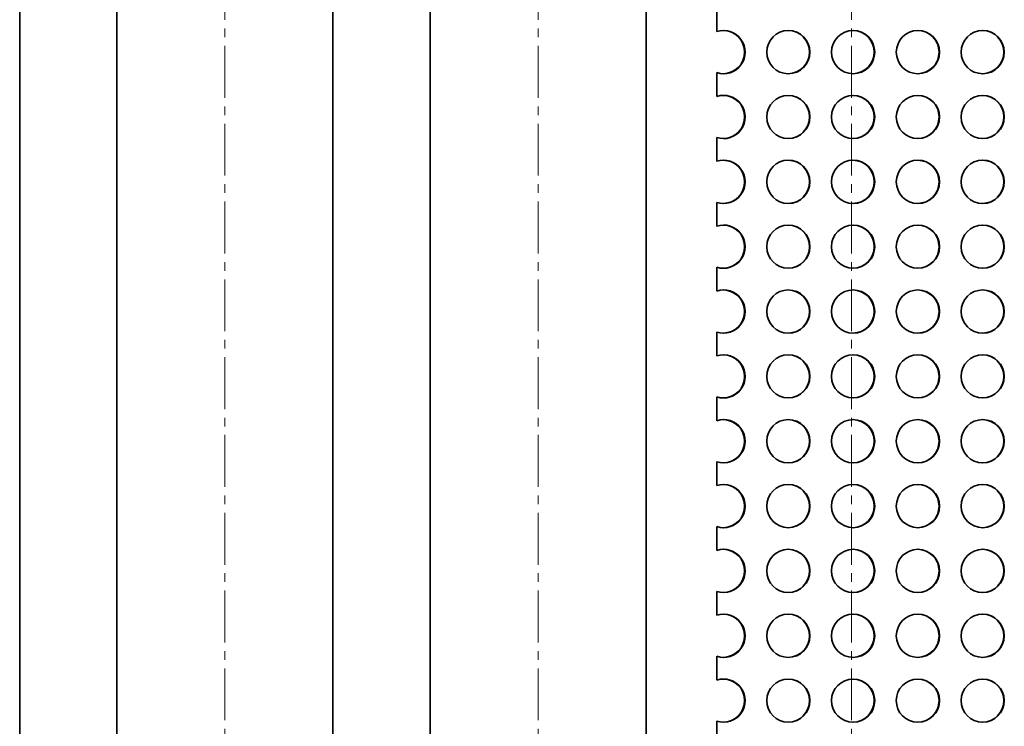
# Model space of a CAD drawing. Header units: millimetres. Extents: x -14862 to 14862, y -10512 to 10512.
# Tile 40 of 199: x -5434 to -4522, y -1192 to -538. Entities that reach past the tile are written whole.
import ezdxf

# ---------------------------------------------------------------- set-up
doc = ezdxf.new("R2010")
doc.units = ezdxf.units.MM
doc.header["$LTSCALE"] = 4
doc.linetypes.add('点画线', pattern=[18, 12, -2, 2, -2])
doc.layers.add('中心线层', color=1, linetype='点画线', lineweight=18)
doc.layers.add('几何体', color=7, linetype='Continuous', lineweight=35)

msp = doc.modelspace()

# ---------------------------------------------------------------- linework, layer by layer
at = {"layer": '中心线层'}
for p, q in [((-5243.859, -58.603), (-5243.859, -2808.181)), ((-4953.859, -58.603), (-4953.859, -2892.205)), ((-4663.859, -58.603), (-4663.859, -2808.181))]:
    msp.add_line(p, q, dxfattribs=at)
at = {"layer": '几何体'}
for p, q in [((-5433.86, -2670.88), (-5433.86, -270.88)), ((-5343.859, -270.88), (-5343.859, -2670.88)), ((-5143.86, -2670.88), (-5143.86, -270.88)), ((-5053.86, -270.88), (-5053.86, -2670.88)), ((-4853.86, -2670.88), (-4853.86, -270.88)), ((-4788.579, -549.4), (-4788.579, -527.361)), ((-4788.579, -609.4), (-4788.579, -587.361)), ((-4788.579, -669.4), (-4788.579, -647.361)), ((-4788.579, -729.4), (-4788.579, -707.361)), ((-4788.579, -789.4), (-4788.579, -767.361)), ((-4788.579, -849.4), (-4788.579, -827.361)), ((-4788.579, -909.399), (-4788.579, -887.361)), ((-4788.579, -969.4), (-4788.579, -947.361)), ((-4788.579, -1029.399), (-4788.579, -1007.361)), ((-4788.579, -1089.4), (-4788.579, -1067.361)), ((-4788.579, -1149.4), (-4788.579, -1127.361)), ((-4788.579, -1209.4), (-4788.579, -1187.361))]:
    msp.add_line(p, q, dxfattribs=at)
for centre in [(-4722.283, -568.379), (-4662.289, -568.379), (-4602.294, -568.379), (-4542.301, -568.379), (-4722.283, -628.379), (-4662.289, -628.379), (-4602.294, -628.379), (-4542.301, -628.379), (-4722.283, -688.379), (-4662.289, -688.379), (-4602.294, -688.379), (-4542.301, -688.379), (-4722.283, -748.379), (-4662.289, -748.379), (-4602.294, -748.379), (-4542.301, -748.379), (-4722.283, -808.379), (-4662.289, -808.379), (-4602.294, -808.379), (-4542.301, -808.379), (-4722.283, -868.379), (-4662.289, -868.379), (-4602.294, -868.379), (-4542.301, -868.379), (-4722.283, -928.379), (-4662.289, -928.379), (-4602.294, -928.379), (-4542.301, -928.379), (-4722.283, -988.379), (-4662.289, -988.379), (-4602.294, -988.379), (-4542.301, -988.379), (-4722.284, -1048.379), (-4662.29, -1048.379), (-4602.295, -1048.379), (-4542.301, -1048.379), (-4722.283, -1108.379), (-4662.289, -1108.379), (-4602.294, -1108.379), (-4542.301, -1108.379), (-4722.284, -1168.379), (-4662.29, -1168.379), (-4602.295, -1168.379), (-4542.301, -1168.379)]:
    msp.add_circle(centre, 19.999, dxfattribs=at)
for centre, radius, start, end in [((-4782.277, -568.38), 19.999, 251.633244, 108.366756), ((-4782.701, -568.38), 20, 270.610438, 89.389562), ((-4722.706, -568.38), 20, 270.60856, 89.39144), ((-4662.712, -568.38), 20, 270.610406, 89.389594), ((-4602.718, -568.38), 20, 270.609481, 89.390519), ((-4542.724, -568.38), 20, 270.60856, 89.39144), ((-4782.277, -628.38), 19.999, 251.633451, 108.366549), ((-4782.701, -628.38), 20, 270.610216, 89.389784), ((-4722.706, -628.38), 20, 270.60822, 89.39178), ((-4662.712, -628.38), 20, 270.610066, 89.389934), ((-4602.718, -628.38), 20, 270.609141, 89.390859), ((-4542.724, -628.38), 20, 270.60822, 89.39178), ((-4782.277, -688.38), 19.999, 251.633244, 108.366756), ((-4782.701, -688.38), 20, 270.610438, 89.389562), ((-4722.706, -688.38), 20, 270.60856, 89.39144), ((-4662.712, -688.38), 20, 270.610406, 89.389594), ((-4602.718, -688.38), 20, 270.609481, 89.390519), ((-4542.724, -688.38), 20, 270.60856, 89.39144), ((-4782.277, -748.38), 19.999, 251.633451, 108.366549), ((-4782.701, -748.38), 20, 270.610438, 89.389562), ((-4722.706, -748.38), 20, 270.608432, 89.391568), ((-4662.712, -748.38), 20, 270.610278, 89.389722), ((-4602.718, -748.38), 20, 270.609353, 89.390647), ((-4542.724, -748.38), 20, 270.608432, 89.391568), ((-4782.277, -808.38), 19.999, 251.633244, 108.366756), ((-4782.701, -808.38), 20, 270.610438, 89.389562), ((-4722.706, -808.38), 20, 270.60856, 89.39144), ((-4662.712, -808.38), 20, 270.610406, 89.389594), ((-4602.718, -808.38), 20, 270.609481, 89.390519), ((-4542.724, -808.38), 20, 270.60856, 89.39144), ((-4782.277, -868.38), 19.999, 251.633244, 108.366756), ((-4782.701, -868.38), 20, 270.610438, 89.389562), ((-4722.706, -868.38), 20, 270.608432, 89.391568), ((-4662.712, -868.38), 20, 270.610278, 89.389722), ((-4602.718, -868.38), 20, 270.609353, 89.390647), ((-4542.724, -868.38), 20, 270.608432, 89.391568), ((-4782.277, -928.38), 19.999, 251.633451, 108.366549), ((-4782.701, -928.38), 20, 270.610438, 89.389562), ((-4722.706, -928.38), 20, 270.60856, 89.39144), ((-4662.712, -928.38), 20, 270.610406, 89.389594), ((-4602.718, -928.38), 20, 270.609481, 89.390519), ((-4542.724, -928.38), 20, 270.60856, 89.39144), ((-4782.277, -988.38), 19.999, 251.633244, 108.366756), ((-4782.701, -988.38), 20, 270.610438, 89.389562), ((-4722.706, -988.38), 20, 270.608432, 89.391568), ((-4662.712, -988.38), 20, 270.610278, 89.389722), ((-4602.718, -988.38), 20, 270.609353, 89.390647), ((-4542.724, -988.38), 20, 270.608432, 89.391568), ((-4782.277, -1048.38), 19.999, 251.633451, 108.366549), ((-4782.701, -1048.38), 20, 270.610216, 89.389784), ((-4722.706, -1048.38), 20, 270.608328, 89.391672), ((-4662.712, -1048.38), 20, 270.610174, 89.389826), ((-4602.718, -1048.38), 20, 270.609248, 89.390752), ((-4542.724, -1048.38), 20, 270.608328, 89.391672), ((-4782.277, -1108.38), 19.999, 251.633244, 108.366756), ((-4782.701, -1108.38), 20, 270.610438, 89.389562), ((-4722.706, -1108.38), 20, 270.608432, 89.391568), ((-4662.712, -1108.38), 20, 270.610278, 89.389722), ((-4602.718, -1108.38), 20, 270.609353, 89.390647), ((-4542.724, -1108.38), 20, 270.608432, 89.391568), ((-4782.277, -1168.38), 19.999, 251.633451, 108.366549), ((-4782.701, -1168.38), 20, 270.610097, 89.389903), ((-4722.706, -1168.38), 20, 270.608328, 89.391672), ((-4662.712, -1168.38), 20, 270.610174, 89.389826), ((-4602.718, -1168.38), 20, 270.609248, 89.390752), ((-4542.724, -1168.38), 20, 270.608328, 89.391672)]:
    msp.add_arc(centre, radius, start, end, dxfattribs=at)

doc.saveas('drawing.dxf')
